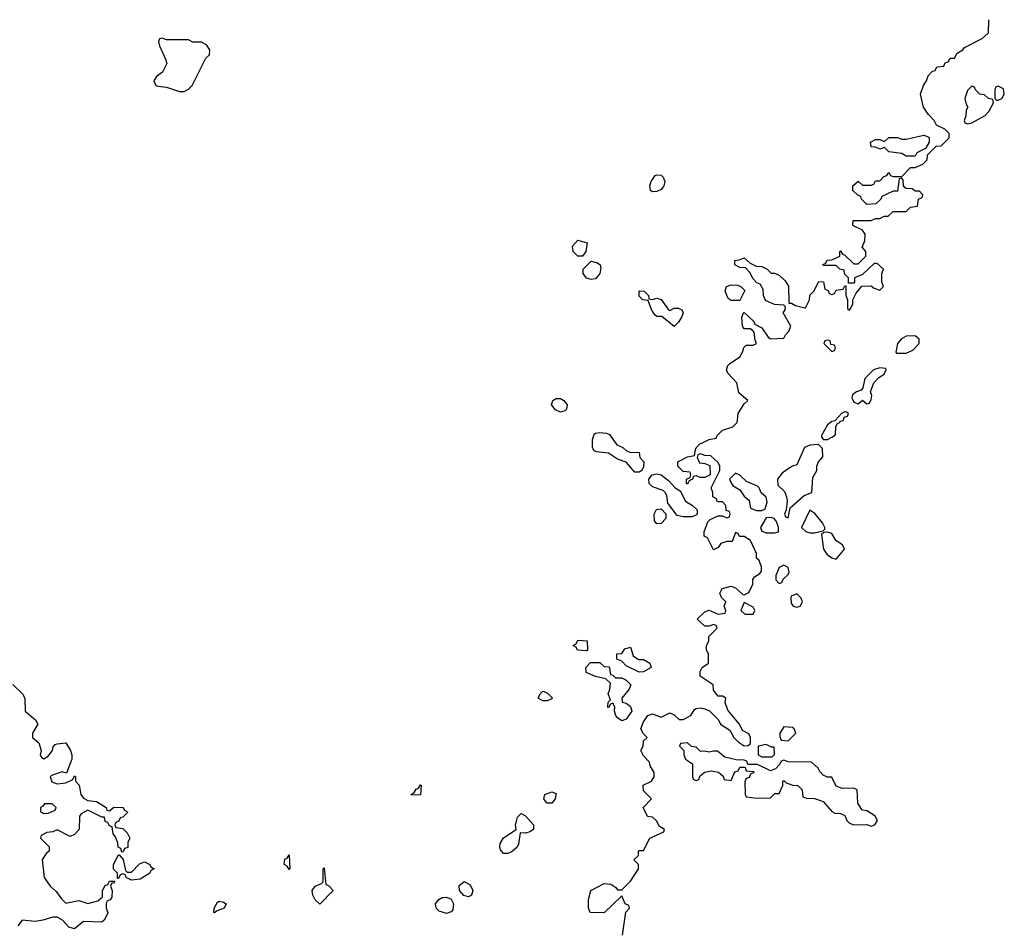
# Model space of a CAD drawing. Header units: inches. Extents: x 2348341 to 2479810, y 460419 to 613669.
# Tile 126 of 256: x 2423539 to 2428038, y 507669 to 511830. Entities that reach past the tile are written whole.
import ezdxf

# ---------------------------------------------------------------- set-up
doc = ezdxf.new("R2010")
doc.units = ezdxf.units.IN
doc.header["$MEASUREMENT"] = 0
doc.layers.add('C4520', color=7, linetype='Continuous')
doc.layers.add('C4521', color=7, linetype='Continuous')

msp = doc.modelspace()

# ---------------------------------------------------------------- linework, layer by layer
at = {"layer": 'C4520', "color": 2, "elevation": 82}
for points in [[(2426292.9, 507647.1), (2426308.4, 507751.6), (2426326, 507770), (2426322, 507782), (2426306, 507790), (2426290, 507826), (2426210, 507748.7), (2426146, 507750), (2426138, 507770), (2426138, 507810), (2426148.7, 507851.3), (2426210, 507882), (2426239.6, 507879.6), (2426263.6, 507863.6), (2426270, 507854), (2426290, 507854), (2426330, 507894), (2426366, 507950), (2426366, 507970), (2426346, 507990), (2426366, 508010), (2426366, 508030), (2426370, 508034), (2426390, 508034), (2426418, 508090), (2426482, 508118), (2426486, 508130), (2426463.1, 508143.1), (2426448.4, 508168.4), (2426430, 508186), (2426408, 508188), (2426388, 508230), (2426426, 508270), (2426390, 508306), (2426388, 508332), (2426426, 508350), (2426438, 508370), (2426438, 508390), (2426420.4, 508420.4), (2426416.4, 508436.4), (2426390, 508466), (2426378, 508490), (2426388, 508510), (2426390, 508534), (2426406, 508550), (2426390, 508566), (2426378, 508590), (2426390, 508622), (2426409, 508651), (2426430, 508658), (2426470, 508642), (2426510, 508662), (2426530, 508654), (2426552.7, 508632.7), (2426570, 508632), (2426606, 508650), (2426622, 508678), (2426630, 508682), (2426650, 508684.7), (2426670, 508681), (2426690.9, 508670.9), (2426711.1, 508651.1), (2426732, 508630), (2426742, 508610), (2426783.6, 508583.6), (2426802, 508550), (2426822, 508530), (2426850, 508512), (2426867.3, 508512.7), (2426878, 508522), (2426878, 508550), (2426870, 508566), (2426841.2, 508581.2), (2426828, 508610), (2426774.6, 508674.6), (2426762, 508710), (2426766, 508730), (2426750, 508738), (2426730, 508738), (2426710, 508766), (2426708, 508790), (2426648, 508830), (2426648.4, 508851.6), (2426658, 508870), (2426686, 508890), (2426686, 508930), (2426678, 508950), (2426678, 508970), (2426688, 508990), (2426688.4, 509011.6), (2426726, 509050), (2426722, 509062), (2426710, 509066), (2426690, 509058), (2426670, 509058), (2426635.3, 509090), (2426670, 509124.7), (2426690, 509131.3), (2426730, 509114), (2426762, 509118), (2426766, 509130), (2426758, 509150), (2426766, 509170), (2426746, 509190), (2426738, 509210), (2426748.7, 509230), (2426790, 509242), (2426810, 509234), (2426843.6, 509203.6), (2426850, 509202), (2426870, 509212), (2426888.7, 509250), (2426888.4, 509271.6), (2426896.4, 509283.6), (2426920.4, 509299.6), (2426928, 509310), (2426928, 509330), (2426918, 509358), (2426906, 509370), (2426906, 509390), (2426878, 509450), (2426850, 509469), (2426828.4, 509468.4), (2426822, 509482), (2426810, 509486), (2426794, 509446), (2426770, 509445.2), (2426743.5, 509436.5), (2426730, 509418), (2426710, 509408), (2426682, 509462), (2426666, 509470), (2426666, 509490), (2426684, 509536), (2426694, 509546), (2426730, 509562), (2426750, 509562), (2426770, 509554), (2426782, 509558), (2426786, 509570), (2426782, 509582), (2426767.3, 509587.3), (2426766, 509610), (2426750, 509626), (2426727.3, 509627.3), (2426722, 509642), (2426706, 509650), (2426706, 509670), (2426698, 509690), (2426738, 509770), (2426738, 509790), (2426730, 509806), (2426696.4, 509836.4), (2426670, 509838), (2426650, 509846), (2426638, 509842), (2426634, 509830), (2426644.7, 509804.7), (2426670, 509802), (2426692.7, 509792.7), (2426694, 509750), (2426670, 509738), (2426650, 509738), (2426630, 509746), (2426618, 509742), (2426614, 509730), (2426598, 509722), (2426590, 509708), (2426586, 509710), (2426586, 509730), (2426602, 509738), (2426606, 509750), (2426602, 509762), (2426570, 509766), (2426546, 509790), (2426546, 509810), (2426590, 509832), (2426622, 509838), (2426628, 509872), (2426646, 509890), (2426690, 509912), (2426722, 509918), (2426726, 509930), (2426750, 509954), (2426798, 509970), (2426818, 509990), (2426819, 510000)], [(2427266.9, 510000), (2427263.6, 509996.4), (2427250, 509994), (2427230, 509979), (2427202, 509930), (2427202, 509922), (2427212, 509912), (2427230, 509911.3), (2427250, 509922), (2427267.3, 509932.7), (2427268.4, 509971.6), (2427275.3, 509984.7), (2427286, 509990), (2427286, 509994), (2427302, 509998), (2427302.5, 510000)], [(2423507.3, 508792.7), (2423551.3, 508750), (2423562, 508730), (2423564.7, 508670), (2423610.7, 508630.7), (2423622, 508610), (2423598, 508570), (2423598, 508550), (2423626, 508526), (2423638, 508490), (2423632, 508470), (2423639.6, 508459.6), (2423650, 508452), (2423670, 508464.7), (2423688.7, 508490), (2423692.3, 508507.7), (2423701.5, 508518.5), (2423710, 508520.7), (2423750, 508526), (2423771, 508490), (2423777.3, 508470), (2423777.3, 508450), (2423752.7, 508387.3), (2423732.9, 508392.9), (2423684.1, 508375.9), (2423678.8, 508370), (2423686.7, 508346.7), (2423710, 508338), (2423750, 508342), (2423782, 508358), (2423790, 508374), (2423794, 508370), (2423794, 508350), (2423811.6, 508331.6), (2423818, 508290), (2423830, 508272), (2423850, 508262), (2423890, 508258), (2423934, 508230), (2423938, 508218), (2423950, 508214), (2423968.9, 508231.1), (2424010.6, 508230.6), (2424018, 508218), (2424031.3, 508210), (2424030, 508206), (2424010, 508186), (2423998, 508182), (2423992.7, 508167.3), (2423978, 508162), (2423974, 508150), (2423978, 508138), (2424010, 508134), (2424030, 508114), (2424042, 508090), (2424034, 508070), (2424032.7, 508047.3), (2424018, 508042), (2424012.7, 508027.3), (2424006, 508026), (2424002, 508042), (2423988.4, 508048.4), (2423987.3, 508067.3), (2423976.4, 508096.4), (2423966, 508110), (2423962, 508142), (2423950, 508146), (2423942, 508162), (2423930, 508166), (2423926, 508186), (2423914, 508186), (2423850, 508218), (2423819.6, 508200.4), (2423812, 508190), (2423811.1, 508128.9), (2423790, 508106), (2423770, 508098), (2423710, 508128), (2423690, 508118), (2423663.6, 508116.4), (2423638, 508102), (2423634, 508090), (2423674, 508050), (2423674, 508030), (2423659.6, 508020.4), (2423642, 507990), (2423651.3, 507910), (2423678, 507870), (2423706.4, 507846.4), (2423730, 507812), (2423750, 507792), (2423810, 507804.7), (2423850, 507791.3), (2423896.4, 507803.6), (2423918, 507822), (2423918, 507850), (2423930, 507874), (2423942, 507878), (2423950, 507894), (2423974, 507894), (2423970, 507886), (2423958, 507882), (2423954, 507870), (2423962, 507850), (2423959.6, 507820.4), (2423952.7, 507807.3), (2423938, 507802), (2423934, 507790), (2423934, 507770), (2423942, 507750), (2423939.6, 507740.4), (2423925.4, 507714.6), (2423914.8, 507705.2), (2423831.3, 507708.7), (2423790, 507675.3), (2423763.2, 507683.2), (2423734.6, 507714.6), (2423710, 507728.7), (2423690, 507728.7), (2423645.5, 507714.5), (2423610, 507709.2), (2423550, 507715.3), (2423530.8, 507689.2)]]:
    msp.add_lwpolyline(points, dxfattribs=at)
for points in [[(2426330, 509852), (2426370, 509854), (2426372, 509830), (2426391, 509810), (2426390, 509786), (2426382, 509770), (2426370, 509762), (2426350, 509762), (2426310, 509808), (2426270, 509822), (2426230, 509849), (2426175.3, 509855.3), (2426162, 509862), (2426156.4, 509876.4), (2426156, 509910), (2426164.5, 509935.5), (2426170, 509941), (2426190, 509944), (2426220.7, 509940.7), (2426233.7, 509933.7), (2426267.5, 509887.5), (2426294.8, 509874.8), (2426310, 509862)], [(2427188.7, 509888.7), (2427150, 509886), (2427124.9, 509875.1), (2427090, 509795.3), (2427070, 509789.3), (2427045.5, 509774.5), (2427022.5, 509757.5), (2427001, 509730), (2427003.5, 509703.5), (2427033.2, 509673.2), (2427042.8, 509650), (2427046, 509630), (2427042, 509590), (2427034, 509570), (2427038, 509558), (2427050, 509554), (2427060.2, 509599.8), (2427124, 509656), (2427158, 509670), (2427162.7, 509737.3), (2427182, 509770), (2427182, 509790), (2427188.7, 509810), (2427208.4, 509831.6), (2427208, 509870)], [(2426570, 509558), (2426544, 509564), (2426500.4, 509620.4), (2426496.4, 509656.4), (2426488, 509670), (2426479, 509679), (2426430, 509695.3), (2426415.3, 509710), (2426414, 509730), (2426428.7, 509750), (2426450, 509754.8), (2426470.8, 509750.8), (2426503.6, 509723.6), (2426534, 509690), (2426556.9, 509676.9), (2426582, 509630), (2426614, 509610), (2426634, 509590), (2426634, 509570), (2426630, 509566), (2426610, 509558)], [(2426810, 509758), (2426782, 509730), (2426792, 509710), (2426799.6, 509699.6), (2426830, 509682), (2426850, 509652), (2426872.7, 509632.7), (2426878, 509598), (2426906.4, 509586.4), (2426930, 509586.8), (2426944.7, 509595.3), (2426954.8, 509625.2), (2426950, 509648), (2426927.3, 509667.3), (2426918, 509690), (2426910, 509698), (2426860.2, 509720.2), (2426830, 509748)], [(2426450, 509526), (2426440.4, 509540.4), (2426438, 509570), (2426448.4, 509591.6), (2426470, 509594), (2426492, 509572), (2426492, 509550), (2426470, 509528)], [(2427150, 509588), (2427112, 509510), (2427131.1, 509491.1), (2427150, 509484.7), (2427170, 509484.7), (2427210, 509494), (2427218, 509502), (2427218, 509510), (2427208, 509530), (2427172.9, 509572.9)], [(2426974.6, 509554.6), (2426950, 509554), (2426924, 509510), (2426930, 509492), (2426950, 509484.7), (2426990, 509484.7), (2427006, 509490), (2427006, 509510), (2426996.4, 509536.4), (2426988.4, 509548.4)], [(2427230, 509488), (2427212.7, 509487.3), (2427202, 509478), (2427211.3, 509410), (2427226.8, 509386.8), (2427250, 509371.3), (2427270, 509364.7), (2427308, 509410), (2427298, 509430), (2427269.2, 509449.2), (2427250, 509482)], [(2427030, 509338), (2427010, 509326), (2426994, 509290), (2426994, 509270), (2427010, 509254), (2427022, 509258), (2427027.3, 509272.7), (2427050, 509294), (2427054.6, 509305.4), (2427050, 509326)], [(2427090, 509206), (2427064.7, 509195.3), (2427062, 509190), (2427063.6, 509163.6), (2427074, 509150), (2427090, 509144.7), (2427106, 509150), (2427115.3, 509170), (2427110, 509186)], [(2426850, 509166), (2426834, 509130), (2426852.7, 509112.7), (2426890, 509114), (2426898, 509130), (2426890, 509146)], [(2426130, 508946), (2426088.4, 508948.4), (2426082, 508962), (2426068, 508970), (2426082, 508978), (2426090, 508994), (2426132, 508992), (2426134, 508950)], [(2426368.9, 508848.9), (2426310, 508878), (2426290, 508898), (2426267.3, 508907.3), (2426267.3, 508932.7), (2426290, 508934), (2426304.7, 508955.3), (2426330, 508962), (2426342.8, 508922.8), (2426366.4, 508906.4), (2426390, 508906), (2426418, 508890), (2426424.7, 508870), (2426390, 508849.2)], [(2426262, 508822), (2426290, 508822), (2426310, 508812), (2426331, 508791), (2426324.7, 508770), (2426291, 508730), (2426291.6, 508711.6), (2426310, 508706), (2426330.7, 508690.7), (2426336, 508670), (2426310, 508634), (2426290, 508625.2), (2426270, 508639), (2426262.7, 508650), (2426257.2, 508670), (2426258, 508690), (2426250, 508706), (2426238, 508702), (2426230, 508686), (2426226, 508690), (2426228.4, 508711.6), (2426238, 508722), (2426228, 508750), (2426235.3, 508770), (2426238, 508798), (2426218, 508818), (2426170, 508828), (2426127.3, 508847.3), (2426126, 508870), (2426147.3, 508892.7), (2426190, 508892), (2426210, 508874), (2426232.7, 508872.7), (2426238, 508838), (2426250, 508834)], [(2425930, 508718), (2425908, 508730), (2425918, 508750), (2425930, 508762), (2425950, 508754), (2425974, 508730), (2425970, 508726), (2425950, 508718)], [(2427030, 508598), (2427012, 508570), (2427012.7, 508552.7), (2427018, 508538), (2427050, 508534), (2427086, 508570), (2427078, 508590), (2427070, 508595.3)], [(2426590, 508526), (2426558, 508522), (2426554, 508510), (2426574, 508490), (2426574, 508470), (2426582, 508450), (2426614, 508430), (2426614, 508370), (2426618, 508358), (2426630, 508354), (2426642, 508358), (2426647.3, 508372.7), (2426668, 508392), (2426698, 508398), (2426731.6, 508391.6), (2426752.7, 508372.7), (2426758, 508358), (2426790, 508354), (2426807.3, 508392.7), (2426822, 508398), (2426830, 508414), (2426854, 508414), (2426858, 508398), (2426890, 508394), (2426894, 508390), (2426878, 508382), (2426872.7, 508367.3), (2426858, 508362), (2426852.7, 508347.3), (2426854, 508290), (2426858, 508278), (2426910, 508272), (2426970, 508274), (2426990, 508294), (2427010, 508294), (2427026, 508330), (2427026, 508350), (2427030, 508354), (2427042, 508342), (2427071.6, 508331.6), (2427094, 508330), (2427114, 508310), (2427118, 508278), (2427132.7, 508272.7), (2427170, 508271.3), (2427210, 508258), (2427250, 508212), (2427263.6, 508203.6), (2427290, 508202), (2427310, 508194), (2427318, 508170), (2427330, 508158), (2427350, 508151.3), (2427410, 508152), (2427430, 508144.7), (2427446, 508150), (2427458, 508170), (2427448, 508190), (2427438, 508198), (2427410, 508215.3), (2427390, 508218), (2427384.7, 508224.7), (2427368.7, 508250), (2427366, 508310), (2427350, 508318), (2427296.4, 508316.4), (2427270, 508328), (2427250, 508368), (2427230, 508368), (2427210, 508378), (2427194.6, 508394.6), (2427188, 508410), (2427156.4, 508436.4), (2427050, 508438), (2427030, 508446), (2427018, 508442), (2427012.7, 508427.3), (2426992.7, 508407.3), (2426970, 508398), (2426910, 508426), (2426866, 508426), (2426862, 508442), (2426850, 508446), (2426812.7, 508447.3), (2426760.4, 508460.4), (2426727.3, 508487.3), (2426710, 508488), (2426690, 508482), (2426670, 508488), (2426650, 508486), (2426630, 508506), (2426608, 508508)], [(2426950, 508518), (2426914, 508510), (2426914, 508470), (2426930, 508462), (2426970, 508462), (2426978, 508462), (2426987.3, 508472.7), (2426986, 508506), (2426974, 508506)], [(2425330, 508286), (2425328, 508290), (2425342, 508298), (2425350, 508314), (2425362, 508318), (2425370, 508334), (2425374, 508330), (2425370, 508288)], [(2425950, 508249.2), (2425940.2, 508260.2), (2425934, 508270), (2425938, 508290), (2425970, 508301), (2425990, 508294), (2425986, 508270), (2425970, 508249.2)], [(2423687.3, 508247.3), (2423652.7, 508247.3), (2423644.7, 508235.3), (2423634, 508230), (2423634, 508210), (2423650, 508202), (2423670, 508204.7), (2423702, 508218), (2423706, 508230)], [(2425850, 508113.2), (2425825.4, 508114.6), (2425818.3, 508061.7), (2425811.8, 508048.2), (2425790, 508029.4), (2425770, 508019.5), (2425750, 508019.3), (2425736.6, 508036.6), (2425732.3, 508050), (2425734.8, 508065.2), (2425750, 508090.7), (2425808, 508130), (2425804, 508150), (2425810, 508174), (2425814, 508186), (2425830, 508202), (2425850, 508191.3), (2425886.8, 508150), (2425886.8, 508130), (2425870, 508118)], [(2424030, 507934), (2424050, 507934), (2424087.3, 507972.7), (2424110, 507982), (2424134, 507970), (2424138, 507958), (2424154, 507950), (2424138, 507942), (2424134, 507930), (2424090, 507902), (2424050, 507898), (2424026, 507910), (2424022, 507922), (2424010, 507926), (2423998, 507922), (2423990, 507906), (2423986, 507906), (2423986, 507930), (2423968.4, 507948.4), (2423968, 507970), (2423990, 508014), (2423994, 508014), (2424012, 507992), (2424022, 507942)], [(2424770, 507946), (2424762, 507962), (2424748, 507970), (2424750, 507994), (2424762, 507998), (2424770, 508014), (2424774, 507950)], [(2424910, 507788), (2424890, 507808), (2424878, 507830), (2424875.3, 507850), (2424888.9, 507871.1), (2424918, 507882), (2424926, 507890), (2424926, 507950), (2424930, 507954), (2424938, 507878), (2424950, 507874), (2424972, 507850)], [(2425590, 507822), (2425567.9, 507827.9), (2425549.2, 507850), (2425546.6, 507873.4), (2425570, 507891), (2425597, 507877), (2425610.3, 507850.3), (2425602.8, 507830)], [(2424430, 507748), (2424426, 507750), (2424428, 507770), (2424443.1, 507796.9), (2424450, 507802), (2424470, 507798), (2424482, 507790), (2424474, 507770), (2424442, 507758)], [(2425490, 507745.2), (2425456.5, 507756.5), (2425442, 507770), (2425439, 507790), (2425454, 507810), (2425470, 507819.1), (2425490, 507820.5), (2425510, 507810.7), (2425521.6, 507790), (2425517.6, 507762.4), (2425510, 507753.2)]]:
    msp.add_lwpolyline(points, close=True, dxfattribs=at)
at = {"layer": 'C4521', "color": 2, "elevation": 82}
for points in [[(2426819, 510000), (2426822, 510030), (2426850, 510074), (2426866, 510090), (2426824.7, 510124.7), (2426815.3, 510170), (2426774, 510214), (2426768.7, 510230), (2426774, 510250), (2426782, 510258), (2426829.2, 510290), (2426842, 510310), (2426848.4, 510331.6), (2426858, 510342), (2426890, 510342), (2426906, 510350), (2426898, 510370), (2426896.4, 510396.4), (2426890, 510406), (2426878, 510418), (2426850, 510418), (2426842, 510430), (2426838, 510470), (2426846, 510490), (2426850, 510492), (2426892, 510452), (2426898, 510438), (2426930, 510422), (2426959.6, 510379.6), (2426970, 510372), (2427030, 510374), (2427038, 510390), (2427054, 510406), (2427062, 510430), (2427028, 510490), (2427036.4, 510503.6), (2427038, 510518), (2427030, 510526), (2426988.4, 510528.4), (2426947.3, 510547.3), (2426938, 510570), (2426936.4, 510596.4), (2426922, 510622), (2426907.3, 510627.3), (2426890, 510646), (2426875.3, 510675.3), (2426855.3, 510695.3), (2426830, 510698), (2426806, 510710), (2426806, 510730), (2426827.3, 510732.7), (2426850, 510742), (2426876.9, 510716.9), (2426903.6, 510703.6), (2426930, 510702), (2426954, 510690), (2426972, 510672), (2426988, 510672), (2427010, 510662), (2427036.9, 510636.9), (2427051.6, 510611.6), (2427054, 510534), (2427066, 510534), (2427083.6, 510523.6), (2427126, 510514), (2427130, 510514), (2427148, 510550), (2427149, 510571), (2427168, 510590), (2427190, 510634), (2427212, 510632), (2427218, 510598), (2427232.7, 510592.7), (2427238, 510578), (2427250, 510574), (2427262, 510578), (2427270, 510594), (2427302, 510598), (2427310, 510614), (2427314, 510614), (2427314, 510570), (2427322, 510550), (2427322, 510510), (2427330, 510502), (2427346, 510530), (2427346, 510550), (2427360.4, 510579.6), (2427387.3, 510612.7), (2427430, 510614), (2427443.6, 510603.6), (2427470, 510594), (2427486, 510610), (2427478, 510630), (2427478, 510670), (2427486, 510690), (2427456.4, 510716.4), (2427443.6, 510716.4), (2427390, 510666), (2427354, 510650), (2427354, 510630), (2427350, 510626), (2427326, 510626), (2427326, 510650), (2427308.4, 510668.4), (2427306, 510686), (2427286, 510690), (2427270, 510706), (2427210, 510706), (2427208.4, 510711.6), (2427222, 510718), (2427228.4, 510731.6), (2427250, 510732), (2427286, 510750), (2427286, 510770), (2427290, 510774), (2427298, 510758), (2427310, 510754), (2427350, 510714), (2427370, 510714), (2427406, 510750), (2427406, 510770), (2427388, 510790), (2427400.4, 510819.6), (2427402, 510850), (2427390, 510868), (2427346, 510890), (2427347.3, 510912.7), (2427430, 510912), (2427450, 510922), (2427470, 510922), (2427488.4, 510931.6), (2427507.3, 510932.7), (2427530, 510954), (2427590, 510954), (2427610, 510974), (2427642, 510978), (2427646, 511010), (2427662, 511018), (2427666, 511030), (2427650, 511046), (2427630, 511046), (2427616.4, 511056.4), (2427590, 511058), (2427583.1, 511063.1), (2427578, 511070), (2427576.4, 511096.4), (2427570, 511106), (2427558, 511102), (2427550, 511046), (2427530, 511046), (2427478, 511022), (2427474, 511010), (2427451.6, 510988.4), (2427410, 510986), (2427386, 511010), (2427382, 511022), (2427370, 511026), (2427346, 511050), (2427346, 511070), (2427370, 511092), (2427390, 511074), (2427430, 511074), (2427442, 511078), (2427450, 511094), (2427470, 511094), (2427487.3, 511112.7), (2427502, 511118), (2427510, 511132), (2427518, 511118), (2427530, 511114), (2427570, 511114), (2427610, 511154), (2427630, 511154), (2427666, 511170), (2427686, 511190), (2427687.3, 511212.7), (2427727.3, 511252.7), (2427750, 511254), (2427786, 511290), (2427786, 511310), (2427766, 511330), (2427728.7, 511348.7), (2427718, 511370), (2427690, 511398), (2427669, 511430), (2427655.3, 511490), (2427669, 511530), (2427682, 511550), (2427690, 511574), (2427710, 511594), (2427722, 511598), (2427730, 511614), (2427762, 511618), (2427767.3, 511632.7), (2427782, 511638), (2427790, 511654), (2427810, 511654), (2427823.1, 511676.9), (2427848.4, 511691.6), (2427856.4, 511703.6), (2427936.4, 511743.6), (2427966, 511770), (2427968, 511830)], [(2427302.5, 510000), (2427306, 510014), (2427322, 510018), (2427326, 510030), (2427316.4, 510036.4), (2427310, 510038), (2427294, 510030), (2427266.9, 510000)]]:
    msp.add_lwpolyline(points, dxfattribs=at)
at = {"layer": 'C4521', "color": 2}
for points, elevation in [([(2424190, 511746), (2424178, 511742), (2424174, 511730), (2424178, 511710), (2424206, 511650), (2424210.9, 511629.1), (2424191.3, 511590), (2424164.7, 511570), (2424152, 511550), (2424162, 511530), (2424170, 511526), (2424210, 511521), (2424270, 511502), (2424290, 511502), (2424310, 511512), (2424328, 511530), (2424390, 511654), (2424406, 511670), (2424408, 511690), (2424394, 511714), (2424370, 511728), (2424330, 511728), (2424310, 511738), (2424210, 511738)], 86), ([(2427890, 511526), (2427870, 511506), (2427858, 511470), (2427863.6, 511443.6), (2427872, 511430), (2427863.6, 511416.4), (2427862, 511390), (2427854, 511370), (2427858, 511358), (2427870, 511354), (2427890, 511358), (2427950, 511392), (2427968, 511410), (2427988, 511450), (2427986, 511466), (2427966, 511470), (2427947.3, 511487.3), (2427926, 511490), (2427906, 511510), (2427902, 511522)], 82), ([(2428010, 511526), (2427998, 511522), (2427994, 511510), (2427994, 511470), (2428002, 511462), (2428010, 511462), (2428026, 511470), (2428038, 511490), (2428033.6, 511513.6)], 82), ([(2427590, 511206), (2427570, 511218), (2427510, 511226), (2427490, 511246), (2427470, 511238), (2427450, 511248), (2427430, 511248.7), (2427426, 511270), (2427450, 511282), (2427470, 511282), (2427490, 511274), (2427510, 511291), (2427550, 511291), (2427570, 511284.7), (2427590, 511284.7), (2427670, 511302), (2427690, 511294), (2427694, 511290), (2427694, 511270), (2427678, 511242), (2427638, 511222), (2427630, 511206)], 82), ([(2426430, 511044), (2426422, 511050), (2426419, 511070), (2426424, 511090), (2426442.7, 511117.3), (2426450, 511121), (2426470, 511118.8), (2426478.8, 511110), (2426486.8, 511090), (2426482.8, 511070), (2426470, 511054), (2426450, 511045.2)], 82), ([(2426110, 510748.7), (2426089.3, 510749.3), (2426068.7, 510770), (2426065.6, 510794.4), (2426090, 510822), (2426132, 510810), (2426126, 510770)], 82), ([(2426150, 510642.7), (2426129.5, 510649.5), (2426113.2, 510670), (2426114, 510690), (2426150, 510726), (2426178.8, 510718.8), (2426190.7, 510710), (2426195.2, 510695.2), (2426190.5, 510669.5), (2426170, 510645.2)], 82), ([(2426790, 510546), (2426776.4, 510556.4), (2426762, 510590), (2426769.2, 510610.8), (2426790, 510618), (2426816.9, 510616.9), (2426834, 510610), (2426852.7, 510592.7), (2426830, 510546)], 82), ([(2426430, 510552), (2426450, 510558), (2426470, 510552), (2426503.5, 510503.5), (2426510, 510501), (2426530, 510511.3), (2426550, 510512), (2426564.7, 510504.7), (2426571.3, 510490), (2426562.8, 510470), (2426550, 510448), (2426530, 510428), (2426473.6, 510473.6), (2426450, 510474), (2426441.5, 510481.5), (2426425.6, 510505.6), (2426410, 510546), (2426386, 510550), (2426370, 510566), (2426369.2, 510590.8), (2426392, 510590), (2426412, 510570), (2426414, 510554)], 82), ([(2427230, 510366), (2427218, 510362), (2427214, 510350), (2427250, 510314), (2427262, 510318), (2427266, 510330), (2427262, 510342), (2427246, 510346), (2427242, 510362)], 82), ([(2427630, 510385.2), (2427590, 510384.5), (2427568.4, 510371.6), (2427550.7, 510350), (2427542, 510310), (2427546, 510306), (2427590, 510306.8), (2427619.6, 510320.4), (2427649, 510350), (2427649, 510370)], 82), ([(2427470, 510239.3), (2427441, 510230), (2427401, 510190), (2427392, 510148), (2427383.6, 510136.4), (2427362, 510130), (2427344, 510116), (2427342, 510102), (2427350, 510082), (2427370, 510074), (2427390, 510091.3), (2427410, 510074), (2427422, 510078), (2427430, 510094), (2427432.9, 510112.9), (2427426, 510130), (2427442, 510170), (2427464.5, 510195.5), (2427488.7, 510210), (2427498, 510230), (2427496.4, 510236.4)], 82), ([(2426010, 510037.2), (2425987.2, 510047.2), (2425969.2, 510070), (2425975.3, 510090), (2425990, 510098.8), (2426010, 510098.8), (2426024.7, 510090), (2426041, 510070), (2426038, 510050), (2426030, 510042)], 82)]:
    msp.add_lwpolyline(points, close=True, dxfattribs=dict(at, elevation=elevation))

doc.saveas('drawing.dxf')
